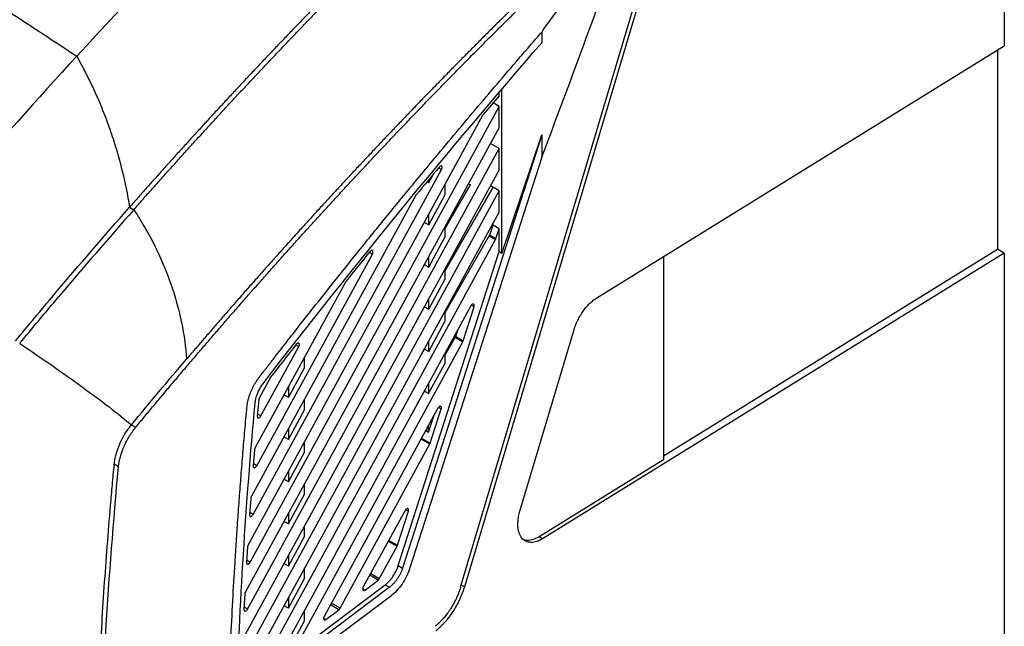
# Model space of a CAD drawing. Header units: millimetres. Extents: x -1111 to 1147, y -743 to 1146.
# Tile 193 of 203: x 929 to 1091, y 845 to 945. Entities that reach past the tile are written whole.
import ezdxf

# ---------------------------------------------------------------- set-up
doc = ezdxf.new("R2010")
doc.units = ezdxf.units.MM

msp = doc.modelspace()

# ---------------------------------------------------------------- linework, layer by layer
at = {"color": 7, "linetype": 'Continuous', "lineweight": 25}
for p, q in [((1091.498, 1056.227), (1091.498, 940.653)), ((1001.624, 851.081), (1037.505, 971.554)), ((1038.088, 971.475), (1002.249, 851.141)), ((1015.042, 942.903), (1015.042, 941.129)), ((1024.134, 898.951), (1091.498, 940.653)), ((1090.366, 939.953), (1090.366, 907.012)), ((1007.987, 932.34), (1007.987, 932.885)), ((1008.465, 906.298), (1008.465, 933.443)), ((1007.987, 930.599), (1007.01, 931.191)), ((966.826, 855.225), (1007.987, 930.599)), ((1007.987, 927.112), (1007.987, 930.599)), ((1005.272, 929.114), (966.499, 858.114)), ((1007.987, 927.112), (966.05, 850.318)), ((1015.042, 925.937), (992.044, 854.268)), ((1007.987, 923.625), (1006.556, 924.492)), ((1008.465, 906.298), (1015.042, 925.937)), ((1015.042, 925.937), (1015.042, 922.193)), ((966.405, 847.48), (1007.987, 923.625)), ((1007.987, 920.138), (1007.987, 923.625)), ((1015.042, 922.193), (993.263, 854.323)), ((1015.042, 922.193), (1015.044, 922.197)), ((1007.987, 920.138), (965.683, 842.672)), ((967.331, 863.124), (998.478, 920.161)), ((996.087, 918.159), (996.36, 918.005)), ((996.36, 918.005), (997.133, 919.422)), ((996.36, 918.005), (996.36, 918.488)), ((966.064, 839.883), (1007.987, 916.651)), ((999.037, 917.697), (999.038, 915.935)), ((999.039, 910.339), (1003.238, 917.67)), ((1003.203, 917.631), (999.039, 910.36)), ((1006.993, 917.272), (999.041, 903.387)), ((999.041, 903.368), (1006.993, 917.254)), ((1003.203, 917.631), (1002.904, 917.804)), ((1002.918, 917.83), (1003.238, 917.67)), ((1003.238, 917.67), (1003.203, 917.631)), ((1006.559, 917.523), (1006.993, 917.272)), ((1006.993, 917.254), (1006.993, 917.272)), ((1007.987, 916.651), (1006.993, 917.254)), ((1007.987, 913.164), (1007.987, 916.651)), ((994.255, 915.914), (967.033, 866.065)), ((996.358, 911.028), (999.038, 915.935)), ((946.896, 913.931), (947.604, 913.523)), ((1007.987, 913.164), (966.139, 836.533)), ((995.622, 911.444), (996.358, 911.028)), ((996.358, 911.028), (996.358, 912.791)), ((999.039, 910.726), (999.039, 908.965)), ((1006.44, 909.344), (1006.993, 910.996)), ((1006.993, 910.996), (1006.993, 911.344)), ((1007.987, 910.375), (1006.993, 910.996)), ((1007.469, 908.76), (1007.987, 910.375)), ((1007.987, 906.596), (1007.987, 910.375)), ((968.781, 837.884), (1007.404, 908.609)), ((996.356, 904.051), (999.039, 908.965)), ((999.043, 896.398), (1006.376, 909.203)), ((1006.376, 909.203), (1007.404, 908.609)), ((1006.44, 909.344), (1007.469, 908.76)), ((991.326, 854.676), (1007.987, 906.596)), ((1008.465, 906.298), (1007.987, 906.596)), ((1035.144, 872.826), (1090.366, 907.012)), ((1091.498, 906.359), (1090.366, 907.012)), ((967.924, 871.184), (987.049, 906.204)), ((996.356, 904.051), (996.356, 905.814)), ((1091.498, 906.359), (1015.189, 859.119)), ((1035.144, 905.767), (1035.144, 872.149)), ((1091.498, 906.359), (1091.498, 709.198)), ((995.662, 904.443), (996.356, 904.051)), ((999.041, 903.756), (999.041, 901.994)), ((996.354, 897.074), (999.041, 901.994)), ((982.597, 901.539), (967.657, 874.181)), ((996.354, 897.074), (996.355, 898.837)), ((1003.3, 897.608), (972.608, 841.406)), ((994.487, 895.417), (995.661, 897.466)), ((995.661, 897.466), (995.661, 897.566)), ((995.661, 897.466), (996.354, 897.074)), ((999.043, 896.785), (999.043, 895.024)), ((1002.042, 891.849), (1003.851, 897.486)), ((996.352, 890.097), (999.043, 895.024)), ((1000.814, 892.546), (1001.254, 893.862)), ((1011.44, 863.659), (1020.385, 893.693)), ((999.044, 889.427), (1000.75, 892.406)), ((1000.75, 892.406), (1001.977, 891.698)), ((1000.814, 892.546), (1002.042, 891.849)), ((968.609, 879.413), (974.878, 890.891)), ((975.25, 842.757), (1001.977, 891.698)), ((994.487, 888.443), (995.659, 890.489)), ((995.659, 890.489), (995.659, 890.589)), ((995.659, 890.489), (996.352, 890.097)), ((996.352, 890.097), (996.353, 891.86)), ((973.161, 889.472), (973.089, 889.513)), ((973.161, 889.472), (973.404, 889.916)), ((973.161, 889.605), (973.161, 889.472)), ((975.832, 887.389), (975.832, 889.151)), ((999.044, 889.815), (999.045, 888.053)), ((973.161, 882.498), (975.832, 887.389)), ((996.349, 883.117), (999.045, 888.053)), ((970.137, 885.697), (968.374, 882.468)), ((973.161, 884.261), (973.161, 882.498)), ((996.351, 883.118), (996.351, 884.883)), ((968.277, 882.168), (968.027, 879.384)), ((973.161, 882.498), (972.426, 882.914)), ((975.832, 880.415), (975.832, 882.177)), ((994.487, 881.469), (995.657, 883.512)), ((995.657, 883.512), (995.657, 883.612)), ((995.657, 883.512), (996.351, 883.12)), ((997.873, 880.697), (979.078, 846.279)), ((996.615, 874.937), (998.424, 880.574)), ((973.161, 875.525), (975.832, 880.415)), ((996.348, 876.753), (997.244, 879.545)), ((947.22, 877.952), (947.927, 877.543)), ((973.161, 877.287), (973.161, 875.525)), ((996.349, 876.753), (996.349, 877.906)), ((973.161, 875.525), (972.426, 875.941)), ((995.125, 875.609), (996.55, 874.787)), ((995.187, 875.748), (996.615, 874.937)), ((995.868, 877.025), (996.349, 876.755)), ((975.832, 873.441), (975.832, 875.204)), ((981.72, 847.63), (996.55, 874.787)), ((967.559, 873.876), (967.341, 871.15)), ((973.161, 868.551), (975.832, 873.441)), ((945.086, 871.03), (944.378, 871.438)), ((1035.144, 872.149), (1014.623, 859.445)), ((973.161, 870.313), (973.161, 868.551)), ((973.161, 868.551), (972.426, 868.967)), ((975.832, 866.467), (975.832, 868.23)), ((973.161, 861.577), (975.832, 866.467)), ((966.935, 865.755), (966.747, 863.085)), ((973.161, 863.34), (973.161, 861.577)), ((992.446, 863.785), (985.547, 851.152)), ((991.188, 858.026), (992.997, 863.663)), ((973.161, 861.577), (972.426, 861.993)), ((975.832, 859.494), (975.832, 861.256)), ((973.161, 854.603), (975.832, 859.494)), ((1015.189, 859.119), (1014.623, 859.445)), ((966.401, 857.798), (966.242, 855.18)), ((988.189, 852.503), (991.123, 857.875)), ((973.161, 856.366), (973.161, 854.603)), ((973.161, 854.603), (972.426, 855.019)), ((991.326, 854.676), (992.044, 854.268)), ((975.832, 852.52), (975.832, 854.282)), ((964.615, 833.011), (989.168, 851.505)), ((973.161, 847.63), (975.832, 852.52)), ((985.828, 850.633), (987.985, 852.257)), ((989.168, 851.505), (989.876, 851.084)), ((989.876, 851.084), (964.575, 832.026)), ((965.952, 849.997), (965.82, 847.43)), ((973.161, 847.63), (972.426, 848.045)), ((973.161, 849.392), (973.161, 847.63)), ((975.832, 845.546), (975.832, 847.308)), ((979.359, 845.76), (981.515, 847.384)), ((974.534, 843.17), (975.832, 845.546))]:
    msp.add_line(p, q, dxfattribs=at)
at = {"color": 250, "linetype": 'Continuous', "lineweight": 25}
for p, q in [((997.983, 920.447), (998.478, 920.161)), ((986.555, 906.489), (987.049, 906.204)), ((1003.851, 897.486), (1003.394, 897.745)), ((974.511, 891.103), (974.878, 890.891)), ((998.424, 880.574), (997.967, 880.834)), ((968.609, 879.413), (968.058, 879.731)), ((967.924, 871.184), (967.369, 871.504)), ((967.331, 863.124), (966.773, 863.446)), ((992.997, 863.663), (992.598, 863.89)), ((989.675, 858.711), (991.123, 857.875)), ((989.748, 858.844), (991.188, 858.026)), ((966.826, 855.225), (966.264, 855.549)), ((987.985, 852.257), (986.601, 853.081)), ((988.189, 852.503), (986.742, 853.339)), ((1002.249, 851.141), (1001.731, 851.44)), ((985.455, 850.855), (985.828, 850.633)), ((981.515, 847.384), (980.131, 848.208)), ((981.72, 847.63), (980.272, 848.466)), ((966.405, 847.48), (965.839, 847.806)), ((978.985, 845.982), (979.359, 845.76))]:
    msp.add_line(p, q, dxfattribs=at)
at = {"color": 7, "linetype": 'Continuous', "lineweight": 25, "flags": 128}
msp.add_lwpolyline([(990.027, 849.568), (976.597, 839.452), (963.166, 829.336)], dxfattribs=at)
at = {"color": 7, "linetype": 'Continuous', "lineweight": 25}
for points in [[(990.147, 990.956), (972.413, 974.662), (955.044, 957.267), (938.184, 938.92)], [(1015.044, 922.197), (1019.714, 934.58), (1024.284, 946.968), (1028.772, 959.36)], [(1019.001, 955.405), (1015.409, 951.964), (1011.835, 948.481), (1008.281, 944.955)], [(969.029, 884.849), (984.196, 904.505), (999.575, 923.285), (1015.042, 941.129)], [(938.184, 938.92), (925.008, 924.583), (912.144, 909.664), (899.659, 894.236)], [(1007.987, 932.34), (1007.114, 931.315), (1006.242, 930.288), (1005.37, 929.258)], [(1005.37, 929.258), (1005.334, 929.215), (1005.3, 929.166), (1005.272, 929.114)], [(998.086, 920.571), (996.838, 919.07), (995.592, 917.563), (994.346, 916.049)], [(994.346, 916.049), (994.313, 916.008), (994.282, 915.963), (994.255, 915.914)], [(934.471, 899.515), (938.576, 904.377), (942.719, 909.183), (946.896, 913.931)], [(947.603, 913.522), (943.426, 908.774), (939.283, 903.968), (935.178, 899.106)], [(1007.404, 908.609), (1007.43, 908.658), (1007.452, 908.709), (1007.469, 908.76)], [(986.649, 906.606), (985.325, 904.966), (984.002, 903.319), (982.68, 901.665)], [(982.68, 901.665), (982.65, 901.627), (982.621, 901.584), (982.597, 901.539)], [(928.042, 891.82), (930.173, 894.398), (932.316, 896.963), (934.471, 899.515)], [(928.749, 891.412), (930.881, 893.991), (933.025, 896.556), (935.178, 899.106)], [(928.749, 891.412), (932.341, 889.018), (939.434, 884.083), (945.042, 879.762), (947.22, 877.952)], [(974.47, 891.283), (973.049, 889.468), (971.63, 887.644), (970.213, 885.813)], [(1001.977, 891.698), (1002.003, 891.747), (1002.025, 891.798), (1002.042, 891.849)], [(947.22, 877.952), (950.231, 881.599), (953.264, 885.216), (956.317, 888.803)], [(970.213, 885.813), (970.185, 885.777), (970.159, 885.738), (970.137, 885.697)], [(968.374, 882.468), (968.32, 882.37), (968.286, 882.264), (968.277, 882.168)], [(964.575, 832.026), (965.088, 848.25), (966.116, 864.761), (967.655, 881.524)], [(945.085, 871.03), (945.136, 871.561), (945.348, 872.674), (945.957, 874.386), (946.82, 876.052), (947.54, 877.073), (947.927, 877.543)], [(967.657, 874.181), (967.602, 874.081), (967.568, 873.973), (967.56, 873.876)], [(996.55, 874.787), (996.577, 874.835), (996.599, 874.886), (996.615, 874.937)], [(941.877, 817.428), (942.322, 835.001), (943.396, 852.901), (945.086, 871.03)], [(967.033, 866.065), (966.977, 865.964), (966.943, 865.854), (966.936, 865.755)], [(966.499, 858.114), (966.442, 858.01), (966.408, 857.898), (966.402, 857.798)], [(991.123, 857.875), (991.15, 857.924), (991.172, 857.975), (991.188, 858.026)], [(987.985, 852.257), (988.062, 852.316), (988.135, 852.403), (988.189, 852.503)], [(966.05, 850.318), (965.992, 850.212), (965.958, 850.099), (965.952, 849.997)], [(981.515, 847.384), (981.593, 847.443), (981.665, 847.53), (981.72, 847.63)]]:
    msp.add_open_spline(points, degree=3, dxfattribs=at)
for points, knots in [([(878.316, 976.008), (879.314, 975.431), (881.312, 974.277), (884.309, 972.536), (887.306, 970.787), (890.302, 969.029), (894.767, 966.392), (900.757, 962.806), (908.132, 958.297), (915.642, 953.582), (922.079, 949.463), (927.791, 945.75), (932.774, 942.489), (936.31, 940.156), (938.184, 938.92)], [0, 0, 0, 0, 0.0499959, 0.1000155, 0.1500373, 0.2000402, 0.2500039, 0.3735549, 0.500001, 0.619326, 0.7499966, 0.8225579, 0.9059809, 1, 1, 1, 1]), ([(947.927, 877.543), (948.391, 878.104), (949.321, 879.23), (950.725, 880.917), (952.14, 882.61), (953.566, 884.309), (955.003, 886.013), (956.451, 887.722), (957.911, 889.436), (959.383, 891.156), (960.865, 892.88), (962.359, 894.609), (963.865, 896.342), (965.381, 898.081), (966.91, 899.823), (968.45, 901.57), (970.001, 903.321), (971.564, 905.076), (973.138, 906.835), (974.724, 908.598), (976.321, 910.364), (977.93, 912.134), (979.551, 913.907), (981.183, 915.684), (982.826, 917.463), (984.482, 919.246), (986.149, 921.031), (987.827, 922.82), (989.517, 924.61), (991.219, 926.403), (992.932, 928.199), (994.657, 929.996), (996.393, 931.796), (998.141, 933.597), (999.901, 935.4), (1001.672, 937.204), (1003.455, 939.01), (1005.25, 940.817), (1007.055, 942.625), (1008.873, 944.434), (1010.702, 946.244), (1012.542, 948.054), (1014.395, 949.864), (1016.258, 951.675), (1018.133, 953.486), (1020.019, 955.296), (1021.917, 957.107), (1023.826, 958.917), (1025.747, 960.726), (1027.679, 962.534), (1029.622, 964.342), (1031.576, 966.148), (1033.542, 967.953), (1035.519, 969.756), (1036.842, 970.954), (1037.505, 971.554)], [0, 0, 0, 0, 0.016402, 0.0329008, 0.0494963, 0.0661885, 0.0829772, 0.0998625, 0.1168442, 0.1339222, 0.1510965, 0.168367, 0.1857336, 0.2031962, 0.2207547, 0.238409, 0.256159, 0.2740045, 0.2919455, 0.3099819, 0.3281134, 0.3463401, 0.3646617, 0.383078, 0.4015891, 0.4201946, 0.4388945, 0.4576886, 0.4765767, 0.4955587, 0.5146343, 0.5338034, 0.5530659, 0.5724214, 0.5918699, 0.6114111, 0.6310448, 0.6507709, 0.670589, 0.6904989, 0.7105005, 0.7305934, 0.7507776, 0.7710526, 0.7914182, 0.8118742, 0.8324204, 0.8530564, 0.873782, 0.8945968, 0.9155007, 0.9364932, 0.9575742, 0.9787432, 1, 1, 1, 1]), ([(998.861, 968.274), (998.311, 967.746), (997.216, 966.693), (995.579, 965.108), (993.951, 963.525), (992.333, 961.942), (990.724, 960.361), (989.125, 958.78), (987.535, 957.201), (985.955, 955.623), (984.384, 954.047), (982.823, 952.472), (981.272, 950.899), (979.73, 949.328), (978.198, 947.759), (976.675, 946.191), (975.162, 944.626), (973.658, 943.064), (972.164, 941.503), (970.68, 939.945), (969.205, 938.39), (967.739, 936.837), (966.283, 935.287), (964.837, 933.74), (963.4, 932.196), (961.973, 930.655), (960.555, 929.117), (959.147, 927.582), (957.748, 926.051), (956.359, 924.524), (954.979, 922.999), (953.609, 921.479), (952.248, 919.962), (950.896, 918.449), (949.554, 916.94), (948.222, 915.435), (947.337, 914.432), (946.896, 913.931)], [0, 0, 0, 0, 0.0308854, 0.0616374, 0.0922557, 0.1227401, 0.1530903, 0.183306, 0.2133869, 0.2433327, 0.2731432, 0.3028181, 0.3323572, 0.3617603, 0.391027, 0.4201571, 0.4491505, 0.4780069, 0.5067261, 0.5353079, 0.5637521, 0.5920585, 0.6202268, 0.648257, 0.6761488, 0.7039021, 0.7315166, 0.7589923, 0.786329, 0.8135265, 0.8405846, 0.8675033, 0.8942824, 0.9209217, 0.9474212, 0.9737806, 1, 1, 1, 1]), ([(947.601, 913.523), (948.111, 914.102), (949.133, 915.262), (950.674, 917), (952.224, 918.74), (953.783, 920.482), (955.353, 922.226), (956.932, 923.972), (958.521, 925.72), (960.12, 927.469), (961.728, 929.22), (963.346, 930.972), (964.974, 932.726), (966.612, 934.48), (968.259, 936.236), (969.916, 937.992), (971.583, 939.749), (973.26, 941.507), (974.946, 943.266), (976.642, 945.025), (978.348, 946.784), (980.063, 948.543), (981.789, 950.303), (983.523, 952.062), (985.268, 953.821), (987.022, 955.58), (988.785, 957.338), (990.558, 959.096), (992.341, 960.853), (994.133, 962.609), (995.935, 964.364), (997.746, 966.118), (998.959, 967.283), (999.566, 967.867)], [0, 0, 0, 0, 0.0303254, 0.0607821, 0.0913697, 0.1220882, 0.1529372, 0.1839167, 0.2150262, 0.2462657, 0.2776349, 0.3091335, 0.3407613, 0.372518, 0.4044034, 0.4364172, 0.4685591, 0.5008288, 0.5332261, 0.5657506, 0.5984021, 0.6311801, 0.6640845, 0.6971149, 0.7302709, 0.7635522, 0.7969585, 0.8304894, 0.8641445, 0.8979235, 0.931826, 0.9658517, 1, 1, 1, 1]), ([(1028.772, 959.36), (1028.204, 958.664), (1027.635, 957.97), (1026.488, 956.595), (1025.908, 955.916), (1024.149, 953.913), (1022.955, 952.618), (1021.176, 950.655), (1020.585, 949.997), (1019.412, 948.662), (1018.83, 947.985), (1017.688, 946.601), (1017.129, 945.896), (1016.048, 944.442), (1015.527, 943.693), (1015.042, 942.901)], [0, 0, 0, 0, 0.125, 0.125, 0.25, 0.25, 0.5, 0.5, 0.625, 0.625, 0.75, 0.75, 0.875, 0.875, 1, 1, 1, 1]), ([(1008.281, 944.955), (1007.741, 944.419), (1006.663, 943.348), (1005.052, 941.737), (1003.448, 940.125), (1001.852, 938.513), (1000.265, 936.901), (998.685, 935.288), (997.113, 933.676), (995.549, 932.063), (993.992, 930.45), (992.444, 928.837), (990.904, 927.224), (989.371, 925.612), (987.846, 924), (986.33, 922.388), (984.821, 920.777), (983.32, 919.167), (981.828, 917.557), (980.343, 915.949), (978.866, 914.341), (977.397, 912.734), (975.936, 911.128), (974.483, 909.523), (973.038, 907.92), (971.601, 906.318), (970.172, 904.717), (968.751, 903.118), (967.338, 901.52), (965.932, 899.924), (964.535, 898.33), (963.146, 896.738), (961.764, 895.147), (960.391, 893.558), (959.025, 891.972), (957.668, 890.388), (956.767, 889.33), (956.317, 888.803)], [0, 0, 0, 0, 0.0303002, 0.0605012, 0.0906028, 0.1206047, 0.1505066, 0.1803084, 0.2100097, 0.2396103, 0.2691099, 0.2985084, 0.3278055, 0.3570009, 0.3860946, 0.4150861, 0.4439754, 0.4727623, 0.5014464, 0.5300277, 0.5585059, 0.5868809, 0.6151524, 0.6433204, 0.6713845, 0.6993446, 0.7272007, 0.7549524, 0.7825997, 0.8101424, 0.8375803, 0.8649133, 0.8921413, 0.9192641, 0.9462815, 0.9731936, 1, 1, 1, 1]), ([(968.364, 885.846), (968.749, 886.344), (969.504, 887.32), (970.613, 888.754), (971.679, 890.126), (972.7, 891.438), (973.678, 892.689), (974.611, 893.88), (976.396, 896.152), (979.071, 899.543), (983.053, 904.542), (987.446, 909.998), (992.215, 915.851), (997.734, 922.542), (1004.069, 930.112), (1009.469, 936.448), (1013.145, 940.713), (1014.407, 942.168), (1015.043, 942.901)], [0, 0, 0, 0, 0.0253403, 0.0496899, 0.073044, 0.0953988, 0.1167511, 0.1370985, 0.1564393, 0.233408, 0.3116897, 0.4151702, 0.5174758, 0.6186108, 0.768578, 0.9207412, 0.960054, 1, 1, 1, 1]), ([(938.184, 938.92), (938.752, 937.912), (939.297, 936.889), (940.334, 934.83), (940.827, 933.794), (941.761, 931.707), (942.204, 930.655), (943.035, 928.548), (943.423, 927.494), (944.147, 925.385), (944.483, 924.33), (945.103, 922.222), (945.387, 921.173), (946.161, 918.041), (946.577, 915.969), (946.896, 913.931)], [0, 0, 0, 0, 0.125, 0.125, 0.25, 0.25, 0.375, 0.375, 0.5, 0.5, 0.625, 0.625, 0.75, 0.75, 1, 1, 1, 1]), ([(998.478, 920.161), (998.525, 920.246), (998.586, 920.408), (998.573, 920.627), (998.507, 920.726), (998.413, 920.765), (998.315, 920.749), (998.207, 920.695), (998.125, 920.618), (998.086, 920.571)], [0, 0, 0, 0, 0.25, 0.375, 0.5, 0.625, 0.75, 0.875, 1, 1, 1, 1]), ([(947.604, 913.521), (948.255, 912.555), (948.871, 911.568), (950.038, 909.556), (950.589, 908.528), (952.142, 905.401), (953.019, 903.303), (954.115, 900.14), (954.443, 899.083), (954.881, 897.493), (955.018, 896.963), (955.27, 895.914), (955.387, 895.392), (955.92, 892.8), (956.195, 890.776), (956.317, 888.803)], [0, 0, 0, 0, 0.125, 0.125, 0.25, 0.25, 0.5, 0.5, 0.625, 0.625, 0.6875, 0.6875, 0.75, 0.75, 1, 1, 1, 1]), ([(1006.376, 909.203), (1006.383, 909.215), (1006.39, 909.227), (1006.396, 909.239), (1006.402, 909.252), (1006.408, 909.264), (1006.414, 909.277), (1006.424, 909.299), (1006.433, 909.322), (1006.44, 909.344)], [0, 0, 0, 0, 0.0000419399, 0.0000419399, 0.0000419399, 0.00008387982, 0.00008387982, 0.00008387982, 0.00015778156, 0.00015778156, 0.00015778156, 0.00015778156]), ([(987.049, 906.204), (987.096, 906.291), (987.157, 906.454), (987.142, 906.674), (987.075, 906.772), (986.979, 906.809), (986.881, 906.791), (986.771, 906.734), (986.688, 906.654), (986.649, 906.606)], [0, 0, 0, 0, 0.25, 0.375, 0.5, 0.625, 0.75, 0.875, 1, 1, 1, 1]), ([(1020.385, 893.693), (1020.408, 893.768), (1020.453, 893.917), (1020.529, 894.14), (1020.61, 894.363), (1020.697, 894.585), (1020.79, 894.807), (1020.888, 895.027), (1021.083, 895.44), (1021.404, 896.035), (1021.886, 896.774), (1022.417, 897.456), (1022.887, 897.957), (1023.27, 898.31), (1023.556, 898.548), (1023.844, 898.764), (1024.037, 898.889), (1024.134, 898.951)], [0, 0, 0, 0, 0.0351, 0.0700591, 0.1049348, 0.1397847, 0.1746667, 0.2096385, 0.2447574, 0.3723495, 0.5000168, 0.6276089, 0.7552761, 0.8165974, 0.8776187, 0.9386497, 1, 1, 1, 1]), ([(1003.851, 897.486), (1003.869, 897.544), (1003.891, 897.656), (1003.883, 897.781), (1003.838, 897.87), (1003.757, 897.932), (1003.642, 897.938), (1003.45, 897.833), (1003.347, 897.694), (1003.3, 897.608)], [0, 0, 0, 0, 0.125, 0.25, 0.375, 0.5, 0.625, 0.75, 1, 1, 1, 1]), ([(1000.75, 892.406), (1000.757, 892.418), (1000.764, 892.43), (1000.77, 892.443), (1000.777, 892.455), (1000.783, 892.468), (1000.788, 892.48), (1000.798, 892.502), (1000.806, 892.524), (1000.814, 892.546)], [0, 0, 0, 0, 0.00004194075, 0.00004194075, 0.00004194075, 0.00008388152, 0.00008388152, 0.00008388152, 0.00015616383, 0.00015616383, 0.00015616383, 0.00015616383]), ([(974.878, 890.891), (974.925, 890.978), (974.987, 891.143), (974.97, 891.364), (974.901, 891.461), (974.804, 891.496), (974.705, 891.476), (974.593, 891.416), (974.509, 891.333), (974.47, 891.283)], [0, 0, 0, 0, 0.25, 0.375, 0.5, 0.625, 0.75, 0.875, 1, 1, 1, 1]), ([(966.313, 880.879), (966.321, 880.954), (966.336, 881.103), (966.367, 881.33), (966.406, 881.557), (966.451, 881.787), (966.503, 882.017), (966.563, 882.249), (966.63, 882.482), (966.703, 882.717), (966.784, 882.953), (966.872, 883.191), (966.993, 883.494), (967.153, 883.86), (967.36, 884.282), (967.584, 884.692), (967.827, 885.09), (968.086, 885.478), (968.271, 885.723), (968.364, 885.846)], [0, 0, 0, 0, 0.0460053, 0.09165, 0.1370159, 0.1821866, 0.2272467, 0.2722814, 0.3173763, 0.3626166, 0.4080868, 0.45387, 0.5000477, 0.584275, 0.6674517, 0.7500902, 0.8327133, 0.9158446, 1, 1, 1, 1]), ([(967.655, 881.524), (967.662, 881.585), (967.674, 881.706), (967.702, 881.891), (967.737, 882.078), (967.778, 882.266), (967.827, 882.455), (967.883, 882.646), (967.946, 882.839), (968.016, 883.033), (968.114, 883.279), (968.244, 883.574), (968.415, 883.911), (968.603, 884.237), (968.807, 884.552), (968.955, 884.75), (969.029, 884.849)], [0, 0, 0, 0, 0.0559828, 0.1114802, 0.1666428, 0.2216239, 0.2765781, 0.3316605, 0.3870251, 0.4428233, 0.4992033, 0.6005042, 0.7003333, 0.7995863, 0.8991744, 1, 1, 1, 1]), ([(963.166, 829.336), (963.191, 830.168), (963.241, 831.845), (963.327, 834.386), (963.424, 836.972), (963.531, 839.602), (963.704, 843.556), (963.961, 848.745), (964.276, 854.223), (964.562, 858.697), (964.804, 862.262), (965.065, 865.881), (965.346, 869.553), (965.648, 873.278), (965.965, 877.06), (966.197, 879.601), (966.313, 880.879)], [0, 0, 0, 0, 0.0492681, 0.0993098, 0.1501335, 0.2017427, 0.2541367, 0.3824388, 0.5055186, 0.5735367, 0.6424169, 0.7121675, 0.7828041, 0.8543319, 0.9267288, 1, 1, 1, 1]), ([(998.424, 880.574), (998.443, 880.633), (998.464, 880.745), (998.456, 880.869), (998.411, 880.959), (998.33, 881.02), (998.215, 881.026), (998.023, 880.921), (997.92, 880.783), (997.873, 880.697)], [0, 0, 0, 0, 0.125, 0.25, 0.375, 0.5, 0.625, 0.75, 1, 1, 1, 1]), ([(968.028, 879.385), (968.019, 879.293), (968.042, 879.178), (968.109, 879.118), (968.163, 879.093), (968.194, 879.088), (968.354, 879.099), (968.506, 879.223), (968.609, 879.413)], [0, 0, 0, 0, 0.25, 0.375, 0.375, 0.5, 0.5, 1, 1, 1, 1]), ([(944.379, 871.438), (944.404, 871.705), (944.443, 871.976), (944.547, 872.528), (944.613, 872.808), (944.844, 873.654), (945.047, 874.224), (945.784, 875.914), (946.446, 877.011), (947.22, 877.952)], [0, 0, 0, 0, 0.125, 0.125, 0.25, 0.25, 0.5, 0.5, 1, 1, 1, 1]), ([(941.17, 817.836), (941.392, 826.611), (941.961, 839.899), (943.033, 855.605), (943.672, 863.506), (944.017, 867.468), (944.17, 869.169), (944.273, 870.303), (944.325, 870.872), (944.379, 871.438)], [0, 0, 0, 0, 0.5, 0.75, 0.875, 0.9375, 0.96875, 0.96875, 1, 1, 1, 1]), ([(967.342, 871.15), (967.335, 871.06), (967.358, 870.947), (967.426, 870.888), (967.479, 870.864), (967.51, 870.859), (967.67, 870.871), (967.821, 870.996), (967.924, 871.184)], [0, 0, 0, 0, 0.25, 0.375, 0.375, 0.5, 0.5, 1, 1, 1, 1]), ([(966.748, 863.085), (966.742, 862.995), (966.767, 862.884), (966.834, 862.827), (966.888, 862.803), (966.919, 862.799), (967.079, 862.812), (967.229, 862.937), (967.331, 863.124)], [0, 0, 0, 0, 0.25, 0.375, 0.375, 0.5, 0.5, 1, 1, 1, 1]), ([(992.997, 863.663), (993.016, 863.721), (993.037, 863.833), (993.029, 863.958), (992.984, 864.047), (992.903, 864.109), (992.788, 864.115), (992.596, 864.01), (992.493, 863.871), (992.446, 863.785)], [0, 0, 0, 0, 0.125, 0.25, 0.375, 0.5, 0.625, 0.75, 1, 1, 1, 1]), ([(1015.189, 859.119), (1015.133, 859.085), (1015.022, 859.018), (1014.856, 858.928), (1014.691, 858.845), (1014.527, 858.772), (1014.363, 858.707), (1014.087, 858.611), (1013.706, 858.519), (1013.238, 858.489), (1012.8, 858.545), (1012.276, 858.733), (1011.73, 859.168), (1011.358, 859.845), (1011.176, 860.512), (1011.101, 861.077), (1011.09, 861.688), (1011.138, 862.26), (1011.22, 862.771), (1011.314, 863.212), (1011.398, 863.51), (1011.44, 863.659)], [0, 0, 0, 0, 0.02057812, 0.04109048, 0.06157107, 0.08205405, 0.10257355, 0.12316354, 0.18663791, 0.2501555, 0.31362987, 0.37714746, 0.50001254, 0.62287762, 0.68635199, 0.74986958, 0.81334395, 0.87686154, 0.91794375, 0.95889878, 1, 1, 1, 1]), ([(1014.623, 859.445), (1014.29, 859.266), (1013.612, 858.902), (1012.667, 858.794), (1012.025, 858.871), (1011.775, 859.081), (1011.743, 859.108)], [0, 0, 0, 0, 0.3108202, 0.6314394, 0.9520586, 1, 1, 1, 1]), ([(966.243, 855.181), (966.237, 855.092), (966.263, 854.983), (966.331, 854.927), (966.384, 854.904), (966.415, 854.9), (966.575, 854.915), (966.724, 855.039), (966.826, 855.225)], [0, 0, 0, 0, 0.25, 0.375, 0.375, 0.5, 0.5, 1, 1, 1, 1]), ([(989.168, 851.505), (989.214, 851.541), (989.307, 851.613), (989.445, 851.729), (989.579, 851.85), (989.71, 851.978), (989.903, 852.179), (990.154, 852.473), (990.429, 852.85), (990.667, 853.22), (990.866, 853.573), (991.043, 853.934), (991.199, 854.303), (991.283, 854.551), (991.326, 854.676)], [0, 0, 0, 0, 0.0512019, 0.1016761, 0.1515488, 0.2009509, 0.250017, 0.3735642, 0.5005686, 0.6017488, 0.7012396, 0.8000766, 0.8993156, 1, 1, 1, 1]), ([(992.044, 854.268), (992.023, 854.205), (991.981, 854.079), (991.911, 853.891), (991.836, 853.705), (991.756, 853.522), (991.67, 853.34), (991.578, 853.16), (991.481, 852.982), (991.378, 852.806), (991.269, 852.632), (991.1, 852.375), (990.862, 852.051), (990.582, 851.723), (990.329, 851.467), (990.106, 851.263), (989.953, 851.144), (989.876, 851.084)], [0, 0, 0, 0, 0.05070514, 0.10093072, 0.1508049, 0.20045858, 0.25002441, 0.29963572, 0.34942552, 0.39952535, 0.45006436, 0.50116835, 0.62808091, 0.7518539, 0.83350647, 0.91602516, 1, 1, 1, 1]), ([(993.263, 854.323), (992.964, 853.393), (992.505, 852.456), (991.379, 850.802), (990.713, 850.085), (990.027, 849.568)], [0, 0, 0, 0, 0.5, 0.5, 1, 1, 1, 1]), ([(985.547, 851.152), (985.506, 851.076), (985.451, 850.937), (985.445, 850.739), (985.484, 850.629), (985.554, 850.564), (985.644, 850.551), (985.727, 850.57), (985.794, 850.607), (985.828, 850.633)], [0, 0, 0, 0, 0.25, 0.375, 0.5, 0.625, 0.75, 0.875, 1, 1, 1, 1]), ([(1001.624, 851.081), (1001.597, 850.995), (1001.544, 850.82), (1001.456, 850.555), (1001.36, 850.286), (1001.255, 850.012), (1001.143, 849.735), (1001.021, 849.454), (1000.892, 849.171), (1000.753, 848.886), (1000.607, 848.6), (1000.452, 848.313), (1000.288, 848.027), (1000.116, 847.743), (999.955, 847.488), (999.798, 847.252), (999.642, 847.026), (999.459, 846.774), (999.25, 846.499), (999.013, 846.205), (998.748, 845.896), (998.454, 845.577), (998.133, 845.254), (997.785, 844.932), (997.543, 844.733), (997.419, 844.631)], [0, 0, 0, 0, 0.0348981, 0.0704501, 0.1066454, 0.1434714, 0.1809131, 0.218953, 0.2575714, 0.2967463, 0.3364528, 0.3766641, 0.4173506, 0.4584806, 0.5000202, 0.5297592, 0.5642254, 0.6033851, 0.6471832, 0.6955364, 0.7483273, 0.8053982, 0.8665452, 0.9315146, 1, 1, 1, 1]), ([(1002.249, 851.141), (1002.222, 851.054), (1002.169, 850.88), (1002.083, 850.619), (1001.992, 850.358), (1001.895, 850.097), (1001.792, 849.837), (1001.685, 849.577), (1001.571, 849.317), (1001.336, 848.802), (1000.945, 848.038), (1000.356, 847.062), (999.708, 846.141), (999.127, 845.433), (998.645, 844.91), (998.275, 844.542), (997.9, 844.197), (997.645, 843.989), (997.518, 843.885)], [0, 0, 0, 0, 0.0312609, 0.0624526, 0.0936073, 0.1247572, 0.1559344, 0.1871711, 0.2184992, 0.2499503, 0.3747816, 0.5002914, 0.6257211, 0.7506076, 0.8132223, 0.8754895, 0.9376636, 1, 1, 1, 1]), ([(965.821, 847.431), (965.817, 847.343), (965.843, 847.235), (965.911, 847.181), (965.965, 847.159), (965.996, 847.155), (966.155, 847.171), (966.304, 847.295), (966.405, 847.48)], [0, 0, 0, 0, 0.25, 0.375, 0.375, 0.5, 0.5, 1, 1, 1, 1]), ([(979.078, 846.279), (979.036, 846.203), (978.982, 846.064), (978.976, 845.866), (979.015, 845.756), (979.085, 845.691), (979.175, 845.678), (979.257, 845.697), (979.324, 845.734), (979.359, 845.76)], [0, 0, 0, 0, 0.25, 0.375, 0.5, 0.625, 0.75, 0.875, 1, 1, 1, 1])]:
    msp.add_open_spline(points, degree=3, knots=knots, dxfattribs=at)

doc.saveas('drawing.dxf')
